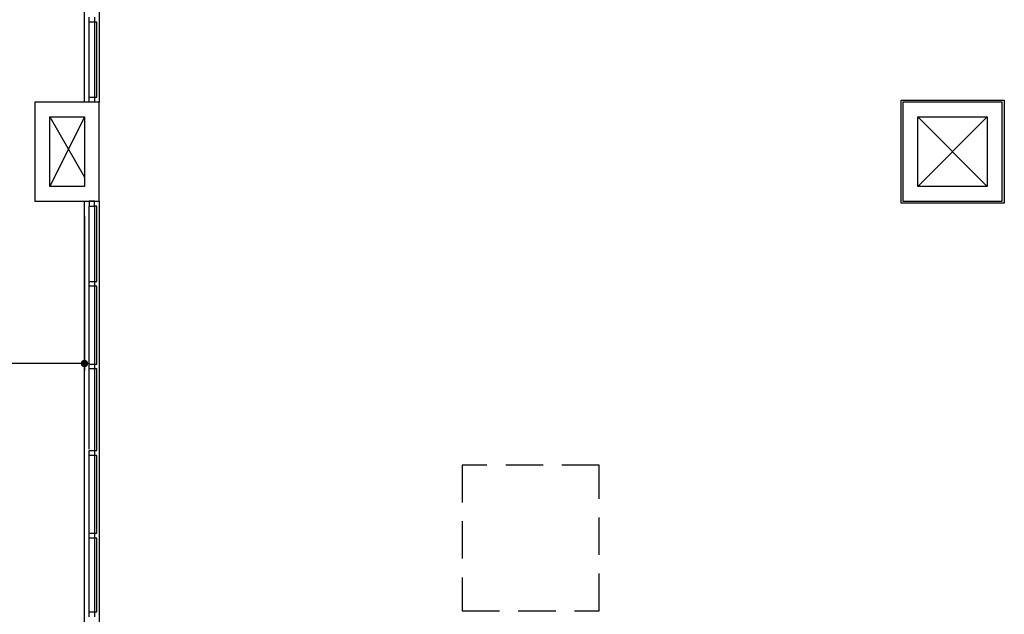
# Model space of a CAD drawing. Header units: millimetres. Extents: x 335 to 91596, y -1 to 84.
# Tile 13 of 87: x 353.96 to 367.13, y 46.48 to 54.43. Entities that reach past the tile are written whole.
import ezdxf

# ---------------------------------------------------------------- set-up
doc = ezdxf.new("R2010")
doc.units = ezdxf.units.MM
doc.header["$MEASUREMENT"] = 0
doc.linetypes.add('Dashed', pattern=[0.75, 0.5, -0.25])
doc.layers.add('Cotas', color=7, linetype='Continuous', lineweight=5)
doc.styles.add('TimesNewRoman', font='times.ttf')
doc.dimstyles.new('UM_75.000000', dxfattribs={"dimtxt": 0.18, "dimasz": 0.1, "dimexe": 0.1, "dimexo": 0.2, "dimgap": 0, "dimtad": 1, "dimtih": 1, "dimtoh": 1, "dimdec": 1, "dimlfac": 75, "dimzin": 0, "dimdsep": 46, "dimtxsty": 'Standard', "dimblk": 'CLOSED', "dimblk1": 'CLOSED', "dimblk2": 'CLOSED', "dimcen": 0.09, "dimdle": 0.1, "dimadec": 1, "dimazin": 2, "dimtfac": 1, "dimtdec": 4, "dimtofl": 0, "dimtmove": 0, "dimatfit": 3, "dimldrblk": 'CLOSED', "dimfxl": 0, "dimtolj": 1, "dimarcsym": 0})

# ---------------------------------------------------------------- blocks, each defined once
blk = doc.blocks.new('_DOT')
at = {"color": 0, "linetype": 'ByBlock', "lineweight": -2}
blk.add_line((-0.5, 0), (-1, 0), dxfattribs=at)
at = {"color": 0, "linetype": 'ByBlock', "const_width": 0.5}
blk.add_lwpolyline([(-0.25, 0, 1), (0.25, 0, 1)], format="xyb", close=True, dxfattribs=at)
blk = doc.blocks.new('*D4')
at = {"layer": 'Cotas', "color": 0, "lineweight": -2}
for p, q in [((349.825, 51.835), (349.825, 49.733)), ((354.829, 51.805), (354.829, 49.733)), ((354.729, 49.833), (349.925, 49.833))]:
    blk.add_line(p, q, dxfattribs=at)
at = {"layer": 'Defpoints', "color": 0}
for p in [(349.825, 52.035), (354.829, 52.005), (349.825, 49.833)]:
    blk.add_point(p, dxfattribs=at)
at = {"layer": 'Cotas', "color": 0, "lineweight": -2, "xscale": 0.1, "yscale": 0.1, "zscale": 0.1, "rotation": 180}
blk.add_blockref('_DOT', (349.825, 49.833), dxfattribs=at)
at = {"layer": 'Cotas', "color": 0, "lineweight": -2, "xscale": 0.1, "yscale": 0.1, "zscale": 0.1}
blk.add_blockref('_DOT', (354.829, 49.833), dxfattribs=at)
at = {"layer": 'Cotas', "color": 7, "insert": (352.327, 50.033), "char_height": 0.2, "attachment_point": 5, "rotation": 0.0057, "style": 'TimesNewRoman'}
blk.add_mtext('\\A1;375', dxfattribs=at)

msp = doc.modelspace()

# ---------------------------------------------------------------- linework, layer by layer
at = {"color": 7}
for p, q in [((354.829, 53.3312), (354.829, 59.9652)), ((355.026, 59.9652), (355.026, 53.3312)), ((354.893, 54.4032), (354.893, 54.4702)), ((354.893, 53.3982), (354.893, 54.4032)), ((354.961, 54.4032), (354.893, 54.4032)), ((354.961, 54.4702), (354.961, 54.4032)), ((354.961, 54.4032), (354.961, 53.3982)), ((354.993, 54.4032), (354.961, 54.4032)), ((354.993, 53.3982), (354.993, 54.4032)), ((354.165, 53.3312), (354.165, 52.0052)), ((355.026, 53.3312), (354.165, 53.3312)), ((354.893, 53.3312), (354.893, 53.3982)), ((354.893, 53.3982), (354.961, 53.3982)), ((354.961, 53.3312), (354.893, 53.3312)), ((354.961, 53.3982), (354.993, 53.3982)), ((354.961, 53.3982), (354.961, 53.3312)), ((355.026, 52.0052), (355.026, 53.3312)), ((365.748, 51.9782), (365.748, 53.3582)), ((365.748, 53.3582), (367.128, 53.3582)), ((365.772, 53.3312), (365.772, 52.0052)), ((367.099, 53.3312), (365.772, 53.3312)), ((367.099, 52.0052), (367.099, 53.3312)), ((367.128, 53.3582), (367.128, 51.9782)), ((354.365, 52.2042), (354.365, 53.1322)), ((354.365, 53.1322), (354.829, 53.1322)), ((354.365, 53.1322), (354.829, 52.3282)), ((354.829, 53.1322), (354.365, 52.2042)), ((354.829, 53.1322), (354.829, 52.2042)), ((365.973, 52.2042), (365.973, 53.1322)), ((365.973, 53.1322), (366.901, 53.1322)), ((365.973, 53.1322), (366.901, 52.2042)), ((366.901, 53.1322), (365.973, 52.2042)), ((366.901, 53.1322), (366.901, 52.2042)), ((354.829, 52.2042), (354.365, 52.2042)), ((366.901, 52.2042), (365.973, 52.2042)), ((354.165, 52.0052), (355.026, 52.0052)), ((354.829, 45.3712), (354.829, 52.0052)), ((354.893, 52.0052), (354.893, 51.9382)), ((354.961, 52.0052), (354.893, 52.0052)), ((354.961, 51.9382), (354.961, 52.0052)), ((355.026, 52.0052), (355.026, 45.3712)), ((365.772, 52.0052), (367.099, 52.0052)), ((354.893, 51.9382), (354.961, 51.9382)), ((354.893, 50.9312), (354.893, 51.9382)), ((354.961, 51.9382), (354.961, 50.9312)), ((354.993, 51.9382), (354.961, 51.9382)), ((354.993, 50.9312), (354.993, 51.9382)), ((367.128, 51.9782), (365.748, 51.9782)), ((354.893, 50.8672), (354.893, 50.9312)), ((354.893, 50.9312), (354.961, 50.9312)), ((354.893, 50.3462), (354.893, 50.8672)), ((354.961, 50.8672), (354.893, 50.8672)), ((354.961, 50.9312), (354.993, 50.9312)), ((354.961, 50.9312), (354.961, 50.8672)), ((354.961, 50.8672), (354.961, 49.8252)), ((354.993, 50.8672), (354.961, 50.8672)), ((354.993, 49.8252), (354.993, 50.8672)), ((354.893, 49.8252), (354.893, 50.3462)), ((354.893, 49.7602), (354.893, 49.8252)), ((354.893, 49.8252), (354.961, 49.8252)), ((354.961, 49.8252), (354.993, 49.8252)), ((354.961, 49.8252), (354.961, 49.7602)), ((354.893, 48.6882), (354.893, 49.7602)), ((354.961, 49.7602), (354.893, 49.7602)), ((354.961, 49.7602), (354.961, 48.6672)), ((354.993, 49.7602), (354.961, 49.7602)), ((354.993, 48.6672), (354.993, 49.7602)), ((354.893, 48.6022), (354.893, 48.6672)), ((354.893, 48.6672), (354.961, 48.6672)), ((354.893, 47.5632), (354.893, 48.6022)), ((354.961, 48.6022), (354.893, 48.6022)), ((354.961, 48.6672), (354.993, 48.6672)), ((354.961, 48.6672), (354.961, 48.6022)), ((354.961, 48.6022), (354.961, 47.5632)), ((354.993, 48.6022), (354.961, 48.6022)), ((354.993, 47.5632), (354.993, 48.6022)), ((354.893, 47.4972), (354.893, 47.5632)), ((354.893, 47.5632), (354.961, 47.5632)), ((354.961, 47.5632), (354.993, 47.5632)), ((354.961, 47.5632), (354.961, 47.4972)), ((354.893, 47.0302), (354.893, 47.4972)), ((354.961, 47.4972), (354.893, 47.4972)), ((354.961, 47.4972), (354.961, 46.5092)), ((354.993, 47.4972), (354.961, 47.4972)), ((354.993, 46.5092), (354.993, 47.4972)), ((354.893, 46.5092), (354.893, 47.0302)), ((354.893, 46.4432), (354.893, 46.5092)), ((354.893, 46.5092), (354.961, 46.5092)), ((354.961, 46.5092), (354.993, 46.5092)), ((354.961, 46.5092), (354.961, 46.4432))]:
    msp.add_line(p, q, dxfattribs=at)
at = {"color": 7, "linetype": 'Dashed'}
msp.add_lwpolyline([(361.711, 48.4712), (359.88, 48.4712), (359.88, 46.5212), (361.711, 46.5212), (361.711, 48.4712)], dxfattribs=at)

# ---------------------------------------------------------------- dimensions: what is measured, and where the dimension line sits
at = {"layer": 'Cotas', "color": 7}
dim = msp.add_linear_dim(base=(349.8246, 49.8333), p1=(354.829, 52.0052), p2=(349.8246, 52.0349), text='375', dimstyle='UM_75.000000', override={"dimtxt": 0.2, "dimasz": 0.1, "dimexe": 0.1, "dimexo": 0.2, "dimtad": 1, "dimtih": 0, "dimtoh": 0, "dimdec": 1, "dimlfac": 75, "dimzin": 8, "dimtxsty": 'TimesNewRoman', "dimblk": 'DOT', "dimblk1": 'DOT', "dimblk2": 'DOT', "dimsah": 1, "dimdle": 0.1, "dimse1": 0, "dimse2": 0, "dimclrt": 7, "dimadec": 1, "dimazin": 3, "dimtmove": 2, "dimldrblk": 'DOT'}, dxfattribs=at)
dim.commit()
dim.dimension.update_dxf_attribs({"geometry": '*D4', "text_midpoint": (352.3268, 50.0333), "dimtype": 160, "text_rotation": 0.00573})

doc.saveas('drawing.dxf')
